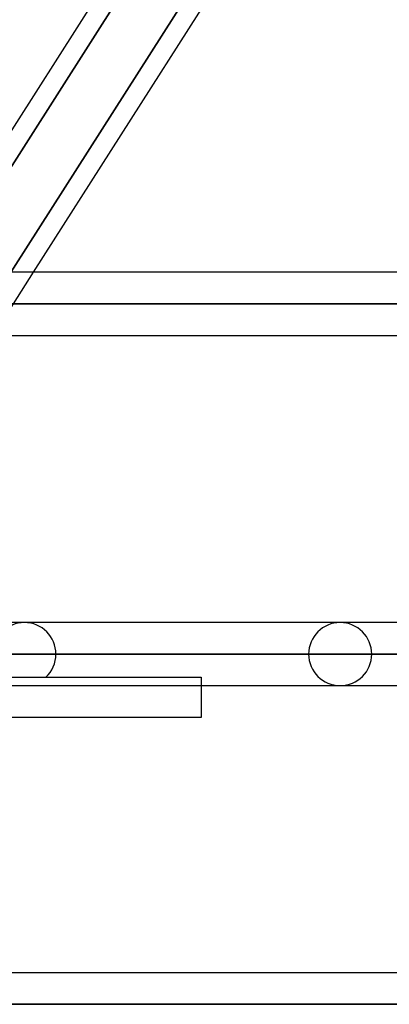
# Model space of a CAD drawing. Header units: millimetres. Extents: x -215 to 215, y -82 to 97.
# Tile 47 of 73: x 52.5 to 61.78, y 7.61 to 32.35. Entities that reach past the tile are written whole.
import ezdxf

# ---------------------------------------------------------------- set-up
doc = ezdxf.new("R2010")
doc.units = ezdxf.units.MM
doc.layers.add('MAIN-1', color=7, linetype='Continuous')
doc.layers.add('MAIN-2', color=7, linetype='Continuous')

msp = doc.modelspace()

# ---------------------------------------------------------------- linework, layer by layer
at = {"layer": 'MAIN-1'}
for p, q in [((50.034, 26.004), (54.629, 33.219)), ((50.603, 26.004), (55.197, 33.219)), ((52.853, 26.004), (57.447, 33.219)), ((119.951, 26.004), (-119.951, 26.004)), ((120.621, 25.211), (-120.621, 25.211)), ((-119.877, 24.419), (119.877, 24.419)), ((119.877, 17.204), (-119.877, 17.204)), ((120.621, 16.411), (-120.621, 16.411)), ((-119.877, 15.619), (119.877, 15.619)), ((57.06, 15.619), (57.06, 14.817)), ((57.06, 14.817), (-57.06, 14.817)), ((119.877, 8.404), (-119.877, 8.404)), ((120.621, 7.611), (-120.621, 7.611))]:
    msp.add_line(p, q, dxfattribs=at)
at = {"layer": 'MAIN-2'}
for p, q in [((55.315, 33.404), (50.46, 25.779)), ((52.098, 25.712), (56.965, 33.354)), ((56.965, 33.354), (52.098, 25.712)), ((51.843, 24.419), (52.853, 26.004)), ((-120.621, 25.211), (120.621, 25.211)), ((119.448, 25.211), (-119.448, 25.211)), ((-119.448, 25.211), (119.448, 25.211)), ((67.68, 25.211), (50.95, 25.211)), ((50.95, 25.211), (67.68, 25.211)), ((52.16, 25.211), (69.264, 25.211)), ((69.264, 25.211), (52.16, 25.211)), ((-120.621, 16.411), (120.621, 16.411)), ((-119.574, 16.411), (119.574, 16.411)), ((40.982, 16.411), (53.414, 16.411)), ((53.414, 16.411), (40.982, 16.411)), ((119.574, 16.411), (43.901, 16.411)), ((59.755, 16.411), (45.481, 16.411)), ((45.481, 16.411), (59.755, 16.411)), ((46.546, 16.411), (61.34, 16.411)), ((61.34, 16.411), (46.546, 16.411)), ((43.47, 15.827), (57.06, 15.827)), ((57.06, 15.827), (57.06, 15.619)), ((-120.621, 7.611), (120.621, 7.611)), ((119.574, 7.611), (-119.574, 7.611)), ((-119.574, 7.611), (119.574, 7.611))]:
    msp.add_line(p, q, dxfattribs=at)
for centre, start, end in [((52.622, 16.411), 0, 180), ((60.547, 16.411), 0, 180), ((52.622, 16.411), 312.4911, 0), ((60.547, 16.411), 180, 0)]:
    msp.add_arc(centre, 0.792, start, end, dxfattribs=at)

doc.saveas('drawing.dxf')
